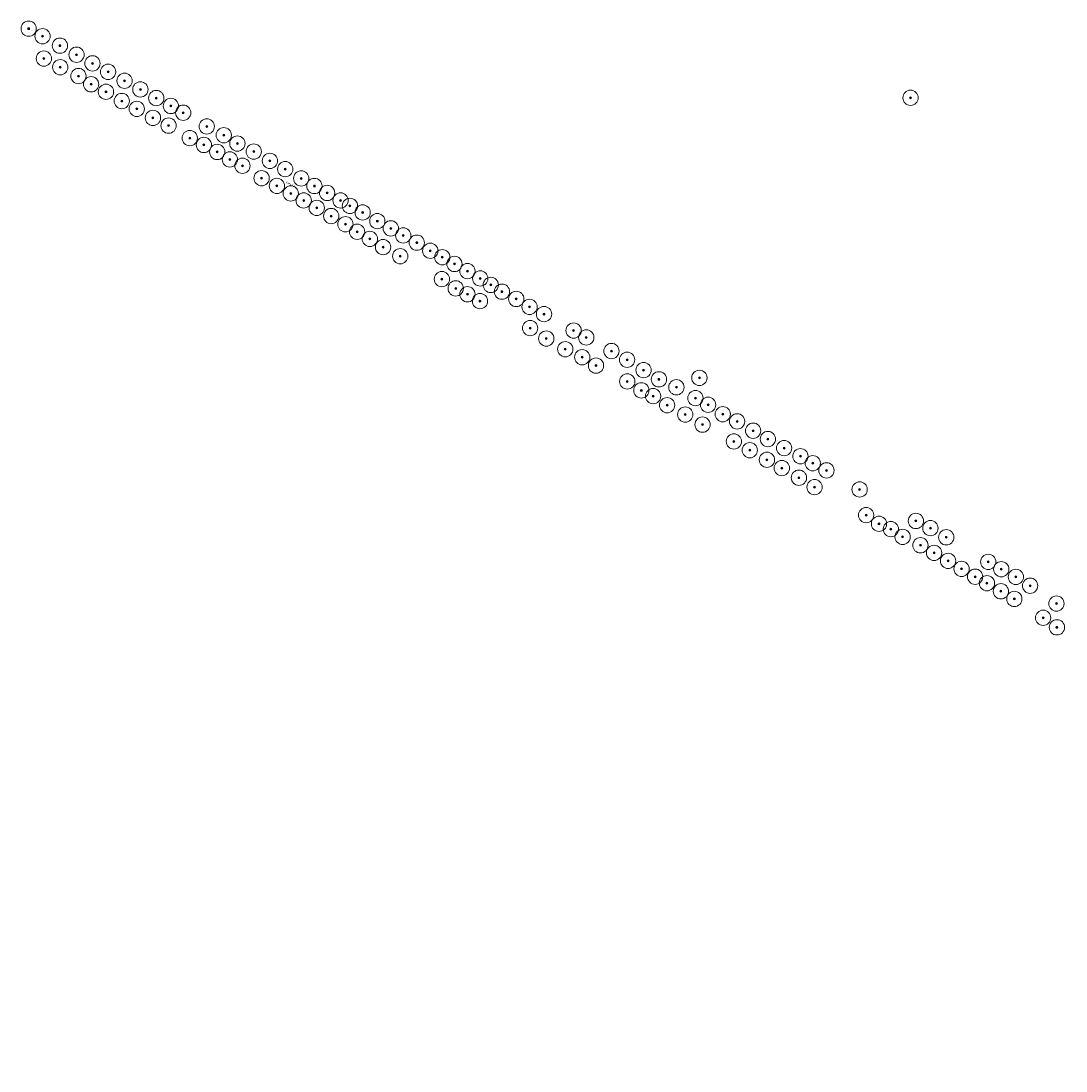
# Model space of a CAD drawing. Header units: metres. Extents: x 157685 to 160831, y 403691 to 406312.
# Tile 89 of 134: x 159147 to 159556, y 405017 to 405428. Entities that reach past the tile are written whole.
import ezdxf
from ezdxf.enums import TextEntityAlignment as Align

# ---------------------------------------------------------------- set-up
doc = ezdxf.new("R2010")
doc.units = ezdxf.units.M
for name, color, linetype, lineweight in [('B-WE-GR-BOOM-S', 90, 'Continuous', 25), ('B-WE-OG-TOPOGRAFIE-T35', 7, 'Continuous', 35), ('N-WE-GR-GRAS-A', 62, 'Continuous', 18)]:
    doc.layers.add(name, color=color, linetype=linetype, lineweight=lineweight)
doc.styles.add('NLCS-ISO', font='NLCS-ISO.TTF')
doc.styles.add('NLCS-ISO-M200-T35', font='NLCS-ISO.TTF', dxfattribs={"height": 0.7})

# ---------------------------------------------------------------- blocks, each defined once
blk = doc.blocks.new('SGR-BOOM_GBKN-SO')
at = {"linetype": 'ByBlock', "lineweight": 18}
h = blk.add_hatch(color=0, dxfattribs=at)
h.dxf.hatch_style = 1
edge = h.paths.add_edge_path()
edge.add_arc((0, 0), 0.25, 0, 360)
at = {"color": 0, "linetype": 'ByBlock', "lineweight": 18}
for radius in [2, 0.25]:
    blk.add_circle((0, 0), radius, dxfattribs=at)
at = {"color": 0, "linetype": 'ByBlock', "lineweight": 18, "style": 'NLCS-ISO'}
blk.add_attdef('SOORT', (2.5, 0), '', height=1.5, dxfattribs=at)

msp = doc.modelspace()

# ---------------------------------------------------------------- hatches: boundary and pattern name
at = {"layer": 'N-WE-GR-GRAS-A'}
h = msp.add_hatch(dxfattribs=at)
h.set_pattern_fill('AGR-GRAS_01-SO', color=256, scale=0.04, pattern_type=2)
h.set_pattern_definition([(0, (0, 0), (1, 1), [0.12, -0.8]), (45, (0.4, 0.2), (-0.113137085, 1.8667619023), [0.12, -0.8]), (30, (0.08, 0.12), (0.2274613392, 1.2860254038), [0.12, -0.8]), (15, (0.32, 0.48), (0.3856270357, 0.724494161), [0.12, -0.8]), (135, (0.16, 2), (-0.02828427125, -0.6505382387), [0.12, -0.8]), (150, (1.2, 0.4), (0.2156921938, -0.5864101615), [0.12, -0.8]), (165, (0.24, 0.04), (0.1434520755, -0.7010146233), [0.12, -0.8]), (85, (0.4, 0.4), (-0.8726773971, 1.0400164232), [0.12, -0.8]), (100, (0, 0), (-1.1121176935, 0.7787131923), [0.12, -0.8])])
edge = h.paths.add_edge_path()
edge.add_line((159578.537, 404700.082), (159578.625, 404700.035))
edge.add_line((159578.625, 404700.035), (159603.922, 404747.033))
edge.add_arc((160443.178, 404295.316), 953.1, 142.366385, 151.709261, ccw=False)
edge.add_line((159688.388, 404877.288), (159703.879, 404897.38))
edge.add_arc((159943.914, 404712.304), 303.1, 131.46054, 142.36639, ccw=False)
edge.add_line((159743.23, 404939.45), (159776.721, 404969.04))
edge.add_arc((159712.563, 405041.658), 96.9, 311.46054, 330.69984)
edge.add_line((159797.067, 404994.236), (159804.301, 405007.127))
edge.add_arc((159370.97, 405250.302), 496.9, 330.69984, 331.54385)
edge.add_arc((159801.33, 405017.062), 7.4, 331.54385, 413.67182)
edge.add_line((159805.714, 405023.024), (159801.381, 405026.21))
edge.add_line((159801.381, 405026.21), (159800.351, 405025.665))
edge.add_line((159800.351, 405025.665), (159805.162, 405022.107))
edge.add_line((159805.162, 405022.107), (159806.471, 405020.184))
edge.add_line((159806.471, 405020.184), (159806.992, 405018.771))
edge.add_line((159806.992, 405018.771), (159807.143, 405017.767))
edge.add_line((159807.143, 405017.767), (159807.112, 405016.413))
edge.add_line((159807.112, 405016.413), (159806.624, 405014.831))
edge.add_line((159806.624, 405014.831), (159805.851, 405013.431))
edge.add_line((159805.851, 405013.431), (159803.555, 405009.274))
edge.add_line((159803.555, 405009.274), (159800.267, 405003.32))
edge.add_line((159800.267, 405003.32), (159797.222, 404997.907))
edge.add_line((159797.222, 404997.907), (159794.825, 404994.062))
edge.add_line((159794.825, 404994.062), (159792.052, 404989.614))
edge.add_line((159792.052, 404989.614), (159789.568, 404985.631))
edge.add_line((159789.568, 404985.631), (159787.111, 404981.689))
edge.add_line((159787.111, 404981.689), (159786.367, 404981.43))
edge.add_line((159786.367, 404981.43), (159785.402, 404981.455))
edge.add_line((159785.402, 404981.455), (159784.329, 404982.006))
edge.add_line((159784.329, 404982.006), (159784.072, 404983.158))
edge.add_line((159784.072, 404983.158), (159781.79, 404980.277))
edge.add_line((159781.79, 404980.277), (159782.34, 404980.26))
edge.add_line((159782.34, 404980.26), (159783.075, 404979.722))
edge.add_line((159783.075, 404979.722), (159783.322, 404978.725))
edge.add_line((159783.322, 404978.725), (159782.665, 404977.493))
edge.add_line((159782.665, 404977.493), (159781.725, 404976.365))
edge.add_line((159781.725, 404976.365), (159780.338, 404975.397))
edge.add_line((159780.338, 404975.397), (159779.141, 404975.529))
edge.add_line((159779.141, 404975.529), (159778.15, 404976.408))
edge.add_line((159778.15, 404976.408), (159774.507, 404973.806))
edge.add_line((159774.507, 404973.806), (159775.855, 404972.738))
edge.add_line((159775.855, 404972.738), (159776.065, 404971.807))
edge.add_line((159776.065, 404971.807), (159775.252, 404970.59))
edge.add_line((159775.252, 404970.59), (159764.522, 404961.185))
edge.add_line((159764.522, 404961.185), (159761.655, 404958.677))
edge.add_line((159761.655, 404958.677), (159755.159, 404952.994))
edge.add_line((159755.159, 404952.994), (159747.779, 404946.537))
edge.add_line((159747.779, 404946.537), (159741.435, 404940.985))
edge.add_line((159741.435, 404940.985), (159735.582, 404935.858))
edge.add_line((159735.582, 404935.858), (159732.249, 404932.978))
edge.add_line((159732.249, 404932.978), (159724.519, 404926.295))
edge.add_line((159724.519, 404926.295), (159723.154, 404926.405))
edge.add_line((159723.154, 404926.405), (159720.41, 404923.843))
edge.add_line((159720.41, 404923.843), (159720.646, 404922.925))
edge.add_line((159720.646, 404922.925), (159720.42, 404921.555))
edge.add_line((159720.42, 404921.555), (159719.235, 404919.179))
edge.add_line((159719.235, 404919.179), (159714.424, 404913.445))
edge.add_line((159714.424, 404913.445), (159710.805, 404909.132))
edge.add_line((159710.805, 404909.132), (159703.002, 404899.567))
edge.add_line((159703.002, 404899.567), (159699.292, 404895.019))
edge.add_line((159699.292, 404895.019), (159696.502, 404891.486))
edge.add_line((159696.502, 404891.486), (159692.665, 404886.298))
edge.add_line((159692.665, 404886.298), (159687.387, 404879.181))
edge.add_line((159687.387, 404879.181), (159682.728, 404872.955))
edge.add_line((159682.728, 404872.955), (159679.837, 404869.146))
edge.add_line((159679.837, 404869.146), (159678.661, 404867.936))
edge.add_line((159678.661, 404867.936), (159677.233, 404867.463))
edge.add_line((159677.233, 404867.463), (159675.528, 404867.959))
edge.add_line((159675.528, 404867.959), (159672.558, 404862.105))
edge.add_line((159672.558, 404862.105), (159672.186, 404860.193))
edge.add_line((159672.186, 404860.193), (159669.601, 404856.141))
edge.add_line((159669.601, 404856.141), (159666.726, 404851.634))
edge.add_line((159666.726, 404851.634), (159660.021, 404842.004))
edge.add_line((159660.021, 404842.004), (159655.117, 404834.897))
edge.add_line((159655.117, 404834.897), (159649.908, 404827.18))
edge.add_line((159649.908, 404827.18), (159641.553, 404814.478))
edge.add_line((159641.553, 404814.478), (159640.27, 404813.801))
edge.add_line((159640.27, 404813.801), (159636.523, 404808.465))
edge.add_line((159636.523, 404808.465), (159636.084, 404806.489))
edge.add_line((159636.084, 404806.489), (159635.211, 404804.964))
edge.add_line((159635.211, 404804.964), (159629.231, 404795.277))
edge.add_line((159629.231, 404795.277), (159624.047, 404786.503))
edge.add_line((159624.047, 404786.503), (159620.358, 404780.025))
edge.add_line((159620.358, 404780.025), (159618.669, 404777.06))
edge.add_line((159618.669, 404777.06), (159615.039, 404770.951))
edge.add_line((159615.039, 404770.951), (159611.328, 404765.074))
edge.add_line((159611.328, 404765.074), (159609.216, 404761.033))
edge.add_line((159609.216, 404761.033), (159606.31, 404755.337))
edge.add_line((159606.31, 404755.337), (159604.715, 404752.21))
edge.add_line((159604.715, 404752.21), (159603.494, 404750.206))
edge.add_line((159603.494, 404750.206), (159602.388, 404749.312))
edge.add_line((159602.388, 404749.312), (159598.336, 404741.032))
edge.add_line((159598.336, 404741.032), (159597.771, 404738.825))
edge.add_line((159597.771, 404738.825), (159593.117, 404730.384))
edge.add_line((159593.117, 404730.384), (159584.671, 404715.084))
edge.add_line((159584.671, 404715.084), (159578.646, 404703.795))
edge.add_line((159578.646, 404703.795), (159576.157, 404699.58))
edge.add_line((159576.157, 404699.58), (159571.284, 404691.481))
edge.add_line((159571.284, 404691.481), (159567.335, 404684.592))
edge.add_line((159567.335, 404684.592), (159561.542, 404673.956))
edge.add_line((159561.542, 404673.956), (159556.364, 404664.45))
edge.add_line((159556.364, 404664.45), (159553.689, 404659.538))
edge.add_line((159553.689, 404659.538), (159553.005, 404658.675))
edge.add_line((159553.005, 404658.675), (159551.85, 404658.95))
edge.add_line((159551.85, 404658.95), (159550.35, 404657.334))
edge.add_line((159550.35, 404657.334), (159553.143, 404656.022))
edge.add_line((159553.143, 404656.022), (159554.697, 404655.952))
edge.add_arc((159121.478, 404899.123), 496.8, 330.69395, 331.70926)
edge.add_line((159558.938, 404663.667), (159578.537, 404700.082))

# ---------------------------------------------------------------- block references
at = {"layer": 'B-WE-GR-BOOM-S', "xscale": 1.5, "yscale": 1.5, "zscale": 1.5}
for p in [(159149.901, 405425.014), (159155.348, 405422.052), (159162.156, 405418.348), (159155.842, 405413.318), (159168.656, 405414.812), (159174.893, 405411.42), (159162.272, 405409.896), (159180.999, 405408.099), (159169.388, 405406.447), (159174.344, 405403.215), (159187.455, 405404.587), (159180.183, 405400.265), (159193.648, 405401.218), (159186.368, 405396.667), (159199.886, 405397.826), (159495.249, 405397.923), (159192.229, 405393.585), (159205.595, 405394.72), (159210.427, 405392.092), (159198.575, 405390.034), (159204.703, 405387.021), (159219.639, 405386.711), (159226.307, 405383.28), (159212.982, 405382.152), (159218.514, 405379.452), (159231.631, 405380.007), (159223.726, 405376.712), (159238.045, 405376.85), (159228.693, 405373.77), (159233.625, 405371.305), (159244.387, 405373.22), (159241.136, 405366.413), (159250.374, 405369.974), (159256.637, 405366.347), (159247.106, 405363.406), (159261.788, 405363.371), (159252.548, 405360.445), (159266.789, 405360.639), (159257.602, 405357.711), (159262.703, 405354.816), (159272.048, 405357.712), (159275.722, 405355.56), (159268.374, 405351.609), (159280.704, 405353.014), (159286.447, 405349.618), (159273.938, 405348.379), (159291.734, 405346.769), (159278.534, 405345.424), (159283.507, 405342.667), (159296.602, 405343.989), (159288.674, 405339.426), (159301.89, 405341.167), (159307.191, 405337.974), (159295.416, 405335.86), (159311.884, 405335.465), (159316.65, 405332.822), (159321.754, 405330.006), (159311.712, 405326.873), (159326.75, 405327.142), (159317.135, 405323.266), (159321.726, 405320.942), (159330.859, 405324.603), (159335.256, 405321.974), (159326.65, 405318.287), (159340.861, 405319.113), (159346.06, 405316.029), (159351.719, 405313.192), (159346.296, 405307.712), (159363.324, 405306.741), (159352.62, 405303.607), (159368.273, 405304.037), (159360.053, 405299.432), (159366.679, 405296.294), (159378.122, 405298.711), (159372.082, 405292.991), (159384.261, 405295.301), (159390.72, 405291.243), (159412.562, 405288.208), (159384.331, 405286.779), (159396.745, 405287.625), (159403.557, 405284.506), (159389.833, 405283.313), (159394.455, 405281.045), (159411.013, 405280.251), (159399.927, 405277.475), (159415.967, 405277.653), (159407.037, 405273.842), (159421.725, 405273.966), (159413.79, 405269.879), (159427.332, 405271.157), (159433.62, 405267.503), (159426.077, 405263.295), (159439.395, 405264.238), (159432.321, 405259.854), (159445.74, 405260.687), (159439.029, 405256.104), (159452.127, 405257.505), (159444.858, 405252.864), (159456.968, 405254.753), (159462.337, 405251.954), (159451.565, 405249.087), (159457.667, 405245.387), (159475.332, 405244.496), (159477.856, 405234.425), (159482.911, 405231.03), (159497.372, 405232.141), (159487.566, 405228.946), (159503.032, 405229.331), (159492.159, 405225.912), (159499.123, 405222.602), (159509.27, 405225.731), (159504.459, 405219.645), (159509.947, 405216.498), (159525.7, 405216.104), (159515.25, 405213.357), (159520.556, 405210.296), (159530.802, 405213.236), (159536.506, 405210.213), (159525.195, 405207.763), (159542.089, 405206.77), (159530.655, 405204.59), (159535.91, 405201.584), (159552.403, 405199.786), (159547.188, 405194.193), (159552.601, 405190.466)]:
    msp.add_blockref('SGR-BOOM_GBKN-SO', p, dxfattribs=at)

# ---------------------------------------------------------------- texts
at = {"layer": 'B-WE-OG-TOPOGRAFIE-T35', "style": 'NLCS-ISO-M200-T35'}
msp.add_text('Baksdijk', height=0.7, rotation=331.4, dxfattribs=at).set_placement((159252.493, 405363.924), align=Align.MIDDLE)

doc.saveas('drawing.dxf')
